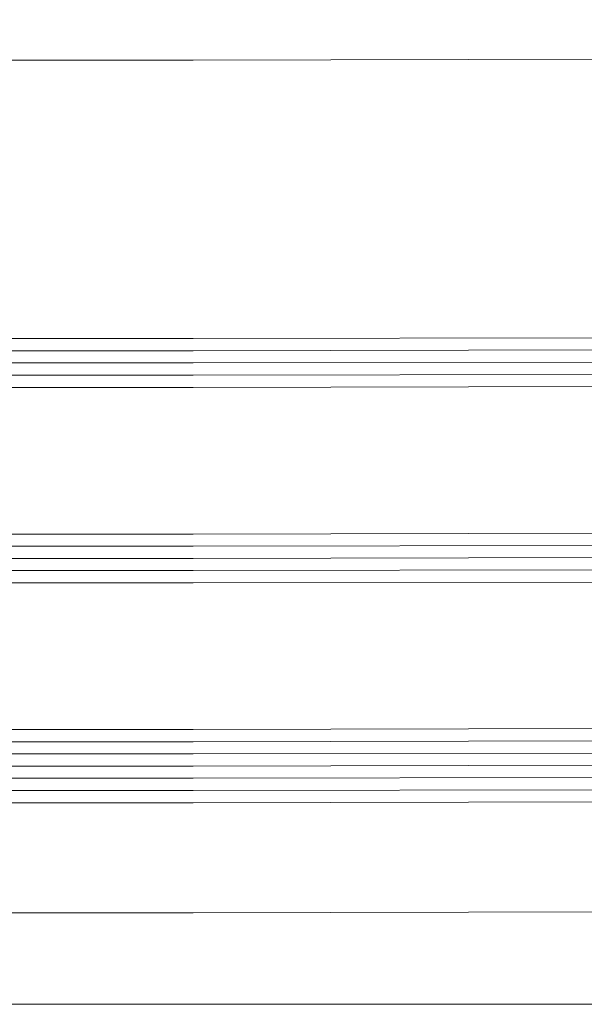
# Model space of a CAD drawing. Header units: millimetres. Extents: x 71658 to 298332, y -154437 to -30421.
# Tile 100 of 155: x 93082 to 93128, y -58691 to -58610. Entities that reach past the tile are written whole.
import ezdxf

# ---------------------------------------------------------------- set-up
doc = ezdxf.new("R2010")
doc.units = ezdxf.units.MM
doc.header["$LTSCALE"] = 500
doc.header["$MEASUREMENT"] = 0
doc.layers.add('A-13-UKS', color=250, linetype='Continuous', lineweight=5)
doc.layers.add('SA_Ripplagi', color=45, linetype='Continuous', lineweight=9)

# ---------------------------------------------------------------- blocks, each defined once
blk = doc.blocks.new('lükanduksed')
at = {"layer": 'A-13-UKS'}
for p, q in [((93096.189, -58613.792), (94025.789, -58611.983)), ((93096.189, -58613.792), (93040.789, -58613.792)), ((94018.289, -58634.783), (93096.189, -58636.592)), ((94018.289, -58635.783), (93096.189, -58637.592)), ((93048.289, -58636.592), (93096.189, -58636.592)), ((94018.289, -58636.783), (93096.189, -58638.592)), ((93048.289, -58637.592), (93096.189, -58637.592)), ((94018.289, -58637.783), (93096.189, -58639.592)), ((93048.289, -58638.592), (93096.189, -58638.592)), ((94018.289, -58638.783), (93096.189, -58640.592)), ((93048.289, -58639.592), (93096.189, -58639.592)), ((93048.289, -58640.592), (93096.189, -58640.592)), ((94018.289, -58650.783), (93096.189, -58652.592)), ((94018.289, -58651.783), (93096.189, -58653.592)), ((93048.289, -58652.592), (93096.189, -58652.592)), ((94018.289, -58652.783), (93096.189, -58654.592)), ((93048.289, -58653.592), (93096.189, -58653.592)), ((94018.289, -58653.783), (93096.189, -58655.592)), ((93048.289, -58654.592), (93096.189, -58654.592)), ((94018.289, -58654.783), (93096.189, -58656.592)), ((93048.289, -58655.592), (93096.189, -58655.592)), ((93048.289, -58656.592), (93096.189, -58656.592)), ((94018.289, -58666.783), (93096.189, -58668.592)), ((94018.289, -58667.783), (93096.189, -58669.592)), ((93048.289, -58668.592), (93096.189, -58668.592)), ((94018.289, -58668.783), (93096.189, -58670.592)), ((93048.289, -58669.592), (93096.189, -58669.592)), ((94018.289, -58669.783), (93096.189, -58671.592)), ((93048.289, -58670.592), (93096.189, -58670.592)), ((94018.289, -58670.783), (93096.189, -58672.592)), ((93048.289, -58671.592), (93096.189, -58671.592)), ((94018.289, -58671.783), (93096.189, -58673.592)), ((93048.289, -58672.592), (93096.189, -58672.592)), ((94018.289, -58672.783), (93096.189, -58674.592)), ((93048.289, -58673.592), (93096.189, -58673.592)), ((93048.289, -58674.592), (93096.189, -58674.592)), ((93096.189, -58683.592), (94001.789, -58681.783)), ((93096.189, -58683.592), (93064.789, -58683.592))]:
    blk.add_line(p, q, dxfattribs=at)

msp = doc.modelspace()

# ---------------------------------------------------------------- linework, layer by layer
at = {"layer": 'SA_Ripplagi', "color": 18, "true_color": 0x000000}
msp.add_lwpolyline([(95576.4, -53140.997), (95493.061, -53140.997), (95767.061, -53140.997), (95772.061, -53140.997), (95488.061, -53140.997), (95556.679, -53140.997), (93114.679, -53140.997), (93114.679, -53140.997), (89938.061, -53140.997), (89938.061, -58691.092), (95440.679, -58691.092), (95440.679, -58568.634), (95840.679, -58568.634), (95840.679, -58691.092), (98674.457, -58691.092), (98674.457, -53140.997), (95840.679, -53140.997)], dxfattribs=at)

# ---------------------------------------------------------------- block references
at = {"layer": 'A-13-UKS'}
msp.add_blockref('lükanduksed', (0, 0), dxfattribs=at)

doc.saveas('drawing.dxf')
